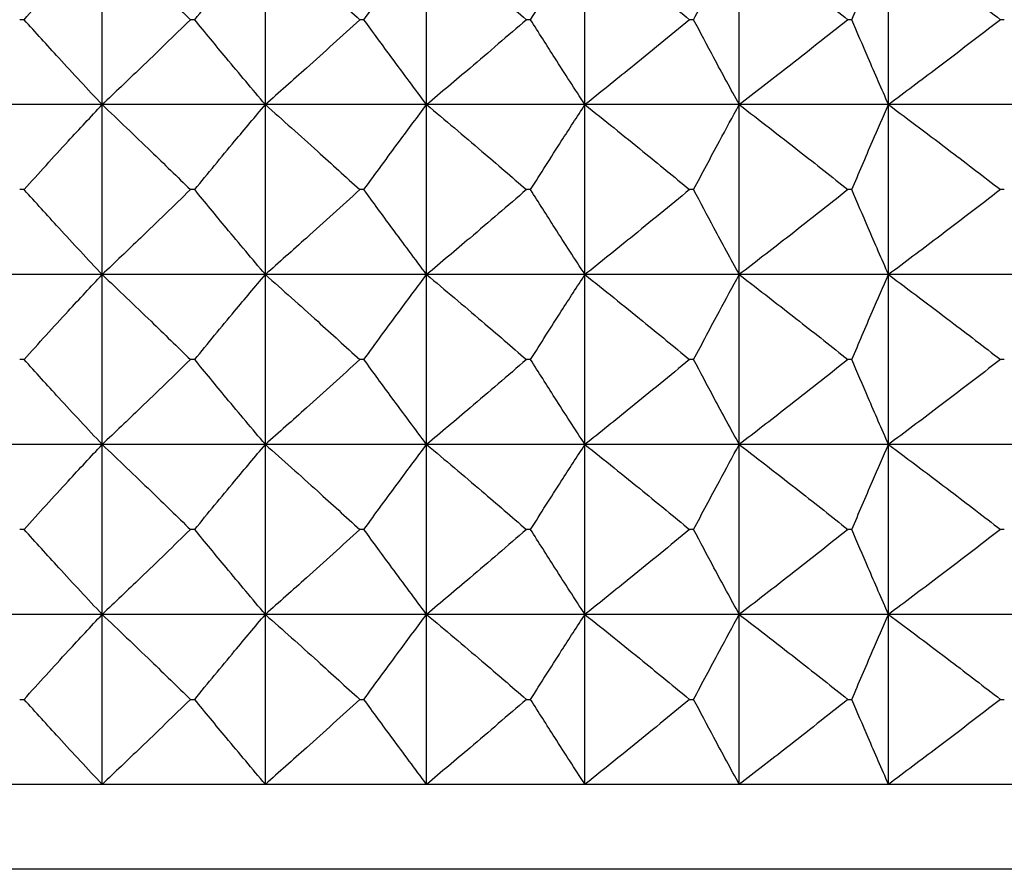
# Model space of a CAD drawing. Header units: millimetres. Extents: x 0 to 210, y 0 to 297.
# Tile 73 of 80: x 176.53 to 178.27, y 270.68 to 272.18. Entities that reach past the tile are written whole.
import ezdxf

# ---------------------------------------------------------------- set-up
doc = ezdxf.new("R2010")
doc.units = ezdxf.units.MM

msp = doc.modelspace()

# ---------------------------------------------------------------- linework, layer by layer
at = {"color": 7, "linetype": 'Continuous', "lineweight": 25}
for p, q in [((176.6774, 272.0273), (176.6774, 272.3273)), ((176.9655, 272.0273), (176.9655, 272.3273)), ((177.2502, 272.0273), (177.2502, 272.3273)), ((177.5297, 272.0273), (177.5297, 272.3273)), ((177.802, 272.0273), (177.802, 272.3273)), ((178.0655, 272.0273), (178.0655, 272.3273)), ((176.5396, 272.1773), (176.5319, 272.1773)), ((176.8408, 272.1773), (176.8332, 272.1773)), ((177.1395, 272.1773), (177.132, 272.1773)), ((177.4337, 272.1773), (177.4263, 272.1773)), ((177.7215, 272.1773), (177.7142, 272.1773)), ((178.0008, 272.1773), (177.9938, 272.1773)), ((178.2699, 272.1773), (178.2631, 272.1773)), ((176.6774, 272.0273), (176.3878, 272.0273)), ((176.6774, 271.7273), (176.6774, 272.0273)), ((176.9655, 272.0273), (176.6774, 272.0273)), ((176.9655, 271.7273), (176.9655, 272.0273)), ((177.2502, 272.0273), (176.9655, 272.0273)), ((177.2502, 271.7273), (177.2502, 272.0273)), ((177.5297, 272.0273), (177.2502, 272.0273)), ((177.5297, 271.7273), (177.5297, 272.0273)), ((177.802, 272.0273), (177.5297, 272.0273)), ((177.802, 271.7273), (177.802, 272.0273)), ((178.0655, 272.0273), (177.802, 272.0273)), ((178.0655, 271.7273), (178.0655, 272.0273)), ((178.3182, 272.0273), (178.0655, 272.0273)), ((176.5396, 271.8773), (176.5319, 271.8773)), ((176.8408, 271.8773), (176.8332, 271.8773)), ((177.1395, 271.8773), (177.132, 271.8773)), ((177.4337, 271.8773), (177.4263, 271.8773)), ((177.7215, 271.8773), (177.7142, 271.8773)), ((178.0008, 271.8773), (177.9938, 271.8773)), ((178.2699, 271.8773), (178.2631, 271.8773)), ((176.6774, 271.7273), (176.3878, 271.7273)), ((176.6774, 271.4273), (176.6774, 271.7273)), ((176.9655, 271.7273), (176.6774, 271.7273)), ((176.9655, 271.4273), (176.9655, 271.7273)), ((177.2502, 271.7273), (176.9655, 271.7273)), ((177.2502, 271.4273), (177.2502, 271.7273)), ((177.5297, 271.7273), (177.2502, 271.7273)), ((177.5297, 271.4273), (177.5297, 271.7273)), ((177.802, 271.7273), (177.5297, 271.7273)), ((177.802, 271.4273), (177.802, 271.7273)), ((178.0655, 271.7273), (177.802, 271.7273)), ((178.0655, 271.4273), (178.0655, 271.7273)), ((178.3182, 271.7273), (178.0655, 271.7273)), ((176.5396, 271.5773), (176.5319, 271.5773)), ((176.8408, 271.5773), (176.8332, 271.5773)), ((177.1395, 271.5773), (177.132, 271.5773)), ((177.4337, 271.5773), (177.4263, 271.5773)), ((177.7215, 271.5773), (177.7142, 271.5773)), ((178.0008, 271.5773), (177.9938, 271.5773)), ((178.2699, 271.5773), (178.2631, 271.5773)), ((176.6774, 271.4273), (176.3878, 271.4273)), ((176.6774, 271.1273), (176.6774, 271.4273)), ((176.9655, 271.4273), (176.6774, 271.4273)), ((176.9655, 271.1273), (176.9655, 271.4273)), ((177.2502, 271.4273), (176.9655, 271.4273)), ((177.2502, 271.1273), (177.2502, 271.4273)), ((177.5297, 271.4273), (177.2502, 271.4273)), ((177.5297, 271.1273), (177.5297, 271.4273)), ((177.802, 271.4273), (177.5297, 271.4273)), ((177.802, 271.1273), (177.802, 271.4273)), ((178.0655, 271.4273), (177.802, 271.4273)), ((178.0655, 271.1273), (178.0655, 271.4273)), ((178.3182, 271.4273), (178.0655, 271.4273)), ((176.5396, 271.2773), (176.5319, 271.2773)), ((176.8408, 271.2773), (176.8332, 271.2773)), ((177.1395, 271.2773), (177.132, 271.2773)), ((177.4337, 271.2773), (177.4263, 271.2773)), ((177.7215, 271.2773), (177.7142, 271.2773)), ((178.0008, 271.2773), (177.9938, 271.2773)), ((178.2699, 271.2773), (178.2631, 271.2773)), ((176.6774, 271.1273), (176.3878, 271.1273)), ((176.6774, 270.8273), (176.6774, 271.1273)), ((176.9655, 271.1273), (176.6774, 271.1273)), ((176.9655, 270.8273), (176.9655, 271.1273)), ((177.2502, 271.1273), (176.9655, 271.1273)), ((177.2502, 270.8273), (177.2502, 271.1273)), ((177.5297, 271.1273), (177.2502, 271.1273)), ((177.5297, 270.8273), (177.5297, 271.1273)), ((177.802, 271.1273), (177.5297, 271.1273)), ((177.802, 270.8273), (177.802, 271.1273)), ((178.0655, 271.1273), (177.802, 271.1273)), ((178.0655, 270.8273), (178.0655, 271.1273)), ((178.3182, 271.1273), (178.0655, 271.1273)), ((176.5319, 270.9773), (176.5396, 270.9773)), ((176.8332, 270.9773), (176.8408, 270.9773)), ((177.132, 270.9773), (177.1395, 270.9773)), ((177.4263, 270.9773), (177.4337, 270.9773)), ((177.7142, 270.9773), (177.7215, 270.9773)), ((177.9938, 270.9773), (178.0008, 270.9773)), ((178.2631, 270.9773), (178.2699, 270.9773)), ((176.6774, 270.8273), (176.3878, 270.8273)), ((176.9655, 270.8273), (176.6774, 270.8273)), ((177.2502, 270.8273), (176.9655, 270.8273)), ((177.5297, 270.8273), (177.2502, 270.8273)), ((177.802, 270.8273), (177.5297, 270.8273)), ((178.0655, 270.8273), (177.802, 270.8273)), ((178.3182, 270.8273), (178.0655, 270.8273)), ((180.1603, 270.6773), (172.7603, 270.6773))]:
    msp.add_line(p, q, dxfattribs=at)
for points, knots in [([(176.5396, 272.1773), (176.5654, 272.2059), (176.611, 272.2562), (176.6574, 272.3058), (176.6774, 272.3273)], [0, 0, 0, 0, 0.567662, 1, 1, 1, 1]), ([(176.6774, 272.3273), (176.7063, 272.2999), (176.7585, 272.2502), (176.8101, 272.1998), (176.8332, 272.1773)], [0, 0, 0, 0, 0.552617, 1, 1, 1, 1]), ([(176.8408, 272.1773), (176.8642, 272.2059), (176.9054, 272.2561), (176.9474, 272.3058), (176.9655, 272.3273)], [0, 0, 0, 0, 0.567896, 1, 1, 1, 1]), ([(176.9655, 272.3273), (176.9963, 272.2999), (177.0522, 272.2503), (177.1073, 272.1998), (177.132, 272.1773)], [0, 0, 0, 0, 0.5527732, 1, 1, 1, 1]), ([(177.1395, 272.1773), (177.1603, 272.2058), (177.1969, 272.2561), (177.2341, 272.3058), (177.2502, 272.3273)], [0, 0, 0, 0, 0.5681627, 1, 1, 1, 1]), ([(177.2502, 272.3273), (177.2828, 272.2999), (177.3419, 272.2503), (177.4002, 272.1998), (177.4263, 272.1773)], [0, 0, 0, 0, 0.5529034, 1, 1, 1, 1]), ([(177.4337, 272.1773), (177.4517, 272.2058), (177.4834, 272.256), (177.5157, 272.3058), (177.5297, 272.3273)], [0, 0, 0, 0, 0.5684579, 1, 1, 1, 1]), ([(177.5297, 272.3273), (177.5639, 272.2999), (177.6257, 272.2503), (177.6869, 272.1999), (177.7142, 272.1773)], [0, 0, 0, 0, 0.55301, 1, 1, 1, 1]), ([(177.7215, 272.1773), (177.7366, 272.2058), (177.7631, 272.256), (177.7903, 272.3058), (177.802, 272.3273)], [0, 0, 0, 0, 0.568774, 1, 1, 1, 1]), ([(177.802, 272.3273), (177.8376, 272.2999), (177.9018, 272.2503), (177.9654, 272.1999), (177.9938, 272.1773)], [0, 0, 0, 0, 0.553096, 1, 1, 1, 1]), ([(178.0008, 272.1773), (178.0129, 272.2058), (178.0342, 272.2559), (178.0561, 272.3058), (178.0655, 272.3273)], [0, 0, 0, 0, 0.569093, 1, 1, 1, 1]), ([(178.0655, 272.3273), (178.1021, 272.2999), (178.1683, 272.2503), (178.2339, 272.1999), (178.2631, 272.1773)], [0, 0, 0, 0, 0.5531633, 1, 1, 1, 1]), ([(176.6774, 272.0273), (176.6518, 272.0547), (176.6055, 272.1044), (176.56, 272.1548), (176.5396, 272.1773)], [0, 0, 0, 0, 0.552328, 1, 1, 1, 1]), ([(176.8332, 272.1773), (176.8039, 272.1487), (176.7523, 272.0984), (176.7, 272.0488), (176.6774, 272.0273)], [0, 0, 0, 0, 0.567371, 1, 1, 1, 1]), ([(176.9655, 272.0273), (176.9423, 272.0548), (176.9005, 272.1045), (176.8593, 272.1548), (176.8408, 272.1773)], [0, 0, 0, 0, 0.552096, 1, 1, 1, 1]), ([(177.132, 272.1773), (177.1007, 272.1487), (177.0455, 272.0983), (176.9897, 272.0488), (176.9655, 272.0273)], [0, 0, 0, 0, 0.567214, 1, 1, 1, 1]), ([(177.2502, 272.0273), (177.2297, 272.0548), (177.1924, 272.1045), (177.1559, 272.1548), (177.1395, 272.1773)], [0, 0, 0, 0, 0.551831, 1, 1, 1, 1]), ([(177.4263, 272.1773), (177.3932, 272.1487), (177.3349, 272.0983), (177.2758, 272.0488), (177.2502, 272.0273)], [0, 0, 0, 0, 0.5670832, 1, 1, 1, 1]), ([(177.5297, 272.0273), (177.5119, 272.0548), (177.4796, 272.1046), (177.4479, 272.1548), (177.4337, 272.1773)], [0, 0, 0, 0, 0.551538, 1, 1, 1, 1]), ([(177.7142, 272.1773), (177.6795, 272.1487), (177.6184, 272.0983), (177.5565, 272.0488), (177.5297, 272.0273)], [0, 0, 0, 0, 0.5669758, 1, 1, 1, 1]), ([(177.802, 272.0273), (177.7871, 272.0548), (177.7599, 272.1046), (177.7334, 272.1548), (177.7215, 272.1773)], [0, 0, 0, 0, 0.551225, 1, 1, 1, 1]), ([(177.9938, 272.1773), (177.9577, 272.1487), (177.8942, 272.0983), (177.8299, 272.0488), (177.802, 272.0273)], [0, 0, 0, 0, 0.566889, 1, 1, 1, 1]), ([(178.0655, 272.0273), (178.0534, 272.0548), (178.0316, 272.1047), (178.0103, 272.1548), (178.0008, 272.1773)], [0, 0, 0, 0, 0.550908, 1, 1, 1, 1]), ([(178.2631, 272.1773), (178.226, 272.1487), (178.1604, 272.0983), (178.0942, 272.0488), (178.0655, 272.0273)], [0, 0, 0, 0, 0.566822, 1, 1, 1, 1]), ([(176.5396, 271.8773), (176.5654, 271.9059), (176.611, 271.9562), (176.6574, 272.0058), (176.6774, 272.0273)], [0, 0, 0, 0, 0.567632, 1, 1, 1, 1]), ([(176.6774, 272.0273), (176.7063, 271.9999), (176.7585, 271.9502), (176.8101, 271.8998), (176.8332, 271.8773)], [0, 0, 0, 0, 0.552638, 1, 1, 1, 1]), ([(176.8408, 271.8773), (176.8642, 271.9059), (176.9054, 271.9561), (176.9474, 272.0058), (176.9655, 272.0273)], [0, 0, 0, 0, 0.5678631, 1, 1, 1, 1]), ([(176.9655, 272.0273), (176.9963, 271.9999), (177.0522, 271.9503), (177.1073, 271.8998), (177.132, 271.8773)], [0, 0, 0, 0, 0.552793, 1, 1, 1, 1]), ([(177.1395, 271.8773), (177.1603, 271.9058), (177.1969, 271.9561), (177.2341, 272.0058), (177.2502, 272.0273)], [0, 0, 0, 0, 0.5681263, 1, 1, 1, 1]), ([(177.2502, 272.0273), (177.2828, 271.9999), (177.3419, 271.9503), (177.4002, 271.8998), (177.4263, 271.8773)], [0, 0, 0, 0, 0.552922, 1, 1, 1, 1]), ([(177.4337, 271.8773), (177.4517, 271.9058), (177.4834, 271.956), (177.5157, 272.0058), (177.5297, 272.0273)], [0, 0, 0, 0, 0.568418, 1, 1, 1, 1]), ([(177.5297, 272.0273), (177.5639, 271.9999), (177.6257, 271.9503), (177.6869, 271.8998), (177.7142, 271.8773)], [0, 0, 0, 0, 0.553028, 1, 1, 1, 1]), ([(177.7215, 271.8773), (177.7366, 271.9058), (177.7631, 271.956), (177.7903, 272.0058), (177.802, 272.0273)], [0, 0, 0, 0, 0.56873, 1, 1, 1, 1]), ([(177.802, 272.0273), (177.8376, 271.9999), (177.9018, 271.9503), (177.9654, 271.8998), (177.9938, 271.8773)], [0, 0, 0, 0, 0.553113, 1, 1, 1, 1]), ([(178.0008, 271.8773), (178.0129, 271.9058), (178.0342, 271.9559), (178.0561, 272.0058), (178.0655, 272.0273)], [0, 0, 0, 0, 0.5690456, 1, 1, 1, 1]), ([(178.0655, 272.0273), (178.1021, 271.9999), (178.1683, 271.9503), (178.2339, 271.8998), (178.2631, 271.8773)], [0, 0, 0, 0, 0.553179, 1, 1, 1, 1]), ([(176.6774, 271.7273), (176.6518, 271.7547), (176.6055, 271.8044), (176.56, 271.8548), (176.5396, 271.8773)], [0, 0, 0, 0, 0.552328, 1, 1, 1, 1]), ([(176.8332, 271.8773), (176.8039, 271.8487), (176.7523, 271.7984), (176.7, 271.7488), (176.6774, 271.7273)], [0, 0, 0, 0, 0.567324, 1, 1, 1, 1]), ([(176.9655, 271.7273), (176.9423, 271.7548), (176.9005, 271.8045), (176.8593, 271.8548), (176.8408, 271.8773)], [0, 0, 0, 0, 0.552096, 1, 1, 1, 1]), ([(177.132, 271.8773), (177.1007, 271.8487), (177.0455, 271.7984), (176.9897, 271.7488), (176.9655, 271.7273)], [0, 0, 0, 0, 0.5671697, 1, 1, 1, 1]), ([(177.2502, 271.7273), (177.2297, 271.7548), (177.1924, 271.8045), (177.1559, 271.8548), (177.1395, 271.8773)], [0, 0, 0, 0, 0.551831, 1, 1, 1, 1]), ([(177.4263, 271.8773), (177.3932, 271.8487), (177.3348, 271.7983), (177.2758, 271.7488), (177.2502, 271.7273)], [0, 0, 0, 0, 0.567042, 1, 1, 1, 1]), ([(177.5297, 271.7273), (177.5119, 271.7548), (177.4796, 271.8046), (177.4479, 271.8548), (177.4337, 271.8773)], [0, 0, 0, 0, 0.551538, 1, 1, 1, 1]), ([(177.7142, 271.8773), (177.6795, 271.8487), (177.6184, 271.7983), (177.5565, 271.7488), (177.5297, 271.7273)], [0, 0, 0, 0, 0.566936, 1, 1, 1, 1]), ([(177.802, 271.7273), (177.7871, 271.7548), (177.7599, 271.8046), (177.7334, 271.8548), (177.7215, 271.8773)], [0, 0, 0, 0, 0.551225, 1, 1, 1, 1]), ([(177.9938, 271.8773), (177.9577, 271.8487), (177.8942, 271.7983), (177.8299, 271.7488), (177.802, 271.7273)], [0, 0, 0, 0, 0.566852, 1, 1, 1, 1]), ([(178.0655, 271.7273), (178.0534, 271.7548), (178.0316, 271.8047), (178.0103, 271.8548), (178.0008, 271.8773)], [0, 0, 0, 0, 0.550908, 1, 1, 1, 1]), ([(178.2631, 271.8773), (178.226, 271.8487), (178.1604, 271.7983), (178.0942, 271.7488), (178.0655, 271.7273)], [0, 0, 0, 0, 0.566785, 1, 1, 1, 1]), ([(176.5396, 271.5773), (176.5654, 271.6059), (176.611, 271.6562), (176.6574, 271.7058), (176.6774, 271.7273)], [0, 0, 0, 0, 0.567662, 1, 1, 1, 1]), ([(176.6774, 271.7273), (176.7063, 271.6999), (176.7585, 271.6502), (176.8101, 271.5998), (176.8332, 271.5773)], [0, 0, 0, 0, 0.552617, 1, 1, 1, 1]), ([(176.8408, 271.5773), (176.8642, 271.6059), (176.9054, 271.6561), (176.9474, 271.7058), (176.9655, 271.7273)], [0, 0, 0, 0, 0.567896, 1, 1, 1, 1]), ([(176.9655, 271.7273), (176.9963, 271.6999), (177.0522, 271.6503), (177.1073, 271.5999), (177.132, 271.5773)], [0, 0, 0, 0, 0.5527732, 1, 1, 1, 1]), ([(177.1395, 271.5773), (177.1603, 271.6059), (177.1969, 271.6561), (177.2341, 271.7058), (177.2502, 271.7273)], [0, 0, 0, 0, 0.5681627, 1, 1, 1, 1]), ([(177.2502, 271.7273), (177.2828, 271.6999), (177.3419, 271.6503), (177.4002, 271.5999), (177.4263, 271.5773)], [0, 0, 0, 0, 0.5529034, 1, 1, 1, 1]), ([(177.4337, 271.5773), (177.4517, 271.6058), (177.4834, 271.656), (177.5157, 271.7058), (177.5297, 271.7273)], [0, 0, 0, 0, 0.5684579, 1, 1, 1, 1]), ([(177.5297, 271.7273), (177.5639, 271.6999), (177.6257, 271.6503), (177.6869, 271.5999), (177.7142, 271.5773)], [0, 0, 0, 0, 0.55301, 1, 1, 1, 1]), ([(177.7215, 271.5773), (177.7366, 271.6058), (177.7631, 271.656), (177.7903, 271.7058), (177.802, 271.7273)], [0, 0, 0, 0, 0.568774, 1, 1, 1, 1]), ([(177.802, 271.7273), (177.8376, 271.6999), (177.9018, 271.6503), (177.9654, 271.5999), (177.9938, 271.5773)], [0, 0, 0, 0, 0.553096, 1, 1, 1, 1]), ([(178.0008, 271.5773), (178.0129, 271.6058), (178.0342, 271.6559), (178.0561, 271.7058), (178.0655, 271.7273)], [0, 0, 0, 0, 0.569093, 1, 1, 1, 1]), ([(178.0655, 271.7273), (178.1021, 271.6999), (178.1683, 271.6503), (178.2339, 271.5999), (178.2631, 271.5773)], [0, 0, 0, 0, 0.5531633, 1, 1, 1, 1]), ([(176.6774, 271.4273), (176.6518, 271.4548), (176.6055, 271.5044), (176.56, 271.5548), (176.5396, 271.5773)], [0, 0, 0, 0, 0.552328, 1, 1, 1, 1]), ([(176.8332, 271.5773), (176.8039, 271.5487), (176.7523, 271.4984), (176.7, 271.4488), (176.6774, 271.4273)], [0, 0, 0, 0, 0.567371, 1, 1, 1, 1]), ([(176.9655, 271.4273), (176.9423, 271.4548), (176.9005, 271.5045), (176.8593, 271.5548), (176.8408, 271.5773)], [0, 0, 0, 0, 0.552096, 1, 1, 1, 1]), ([(177.132, 271.5773), (177.1007, 271.5487), (177.0455, 271.4984), (176.9897, 271.4488), (176.9655, 271.4273)], [0, 0, 0, 0, 0.567214, 1, 1, 1, 1]), ([(177.2502, 271.4273), (177.2297, 271.4548), (177.1924, 271.5045), (177.1559, 271.5548), (177.1395, 271.5773)], [0, 0, 0, 0, 0.551831, 1, 1, 1, 1]), ([(177.4263, 271.5773), (177.3932, 271.5487), (177.3349, 271.4983), (177.2758, 271.4488), (177.2502, 271.4273)], [0, 0, 0, 0, 0.5670832, 1, 1, 1, 1]), ([(177.5297, 271.4273), (177.5119, 271.4548), (177.4796, 271.5046), (177.4479, 271.5548), (177.4337, 271.5773)], [0, 0, 0, 0, 0.551538, 1, 1, 1, 1]), ([(177.7142, 271.5773), (177.6795, 271.5487), (177.6184, 271.4983), (177.5565, 271.4488), (177.5297, 271.4273)], [0, 0, 0, 0, 0.5669758, 1, 1, 1, 1]), ([(177.802, 271.4273), (177.7871, 271.4548), (177.7599, 271.5046), (177.7334, 271.5548), (177.7215, 271.5773)], [0, 0, 0, 0, 0.551225, 1, 1, 1, 1]), ([(177.9938, 271.5773), (177.9577, 271.5487), (177.8942, 271.4983), (177.8299, 271.4488), (177.802, 271.4273)], [0, 0, 0, 0, 0.566889, 1, 1, 1, 1]), ([(178.0655, 271.4273), (178.0534, 271.4548), (178.0316, 271.5047), (178.0103, 271.5548), (178.0008, 271.5773)], [0, 0, 0, 0, 0.550908, 1, 1, 1, 1]), ([(178.2631, 271.5773), (178.226, 271.5487), (178.1604, 271.4983), (178.0942, 271.4488), (178.0655, 271.4273)], [0, 0, 0, 0, 0.566822, 1, 1, 1, 1]), ([(176.5396, 271.2773), (176.5654, 271.3059), (176.611, 271.3562), (176.6574, 271.4058), (176.6774, 271.4273)], [0, 0, 0, 0, 0.567632, 1, 1, 1, 1]), ([(176.6774, 271.4273), (176.7063, 271.3999), (176.7585, 271.3502), (176.8101, 271.2998), (176.8332, 271.2773)], [0, 0, 0, 0, 0.552638, 1, 1, 1, 1]), ([(176.8408, 271.2773), (176.8642, 271.3059), (176.9054, 271.3561), (176.9474, 271.4058), (176.9655, 271.4273)], [0, 0, 0, 0, 0.5678631, 1, 1, 1, 1]), ([(176.9655, 271.4273), (176.9963, 271.3999), (177.0522, 271.3503), (177.1073, 271.2998), (177.132, 271.2773)], [0, 0, 0, 0, 0.552793, 1, 1, 1, 1]), ([(177.1395, 271.2773), (177.1603, 271.3058), (177.1969, 271.3561), (177.2341, 271.4058), (177.2502, 271.4273)], [0, 0, 0, 0, 0.5681263, 1, 1, 1, 1]), ([(177.2502, 271.4273), (177.2828, 271.3999), (177.3419, 271.3503), (177.4002, 271.2998), (177.4263, 271.2773)], [0, 0, 0, 0, 0.552922, 1, 1, 1, 1]), ([(177.4337, 271.2773), (177.4517, 271.3058), (177.4834, 271.356), (177.5157, 271.4058), (177.5297, 271.4273)], [0, 0, 0, 0, 0.568418, 1, 1, 1, 1]), ([(177.5297, 271.4273), (177.5639, 271.3999), (177.6257, 271.3503), (177.6869, 271.2999), (177.7142, 271.2773)], [0, 0, 0, 0, 0.553028, 1, 1, 1, 1]), ([(177.7215, 271.2773), (177.7366, 271.3058), (177.7631, 271.356), (177.7903, 271.4058), (177.802, 271.4273)], [0, 0, 0, 0, 0.56873, 1, 1, 1, 1]), ([(177.802, 271.4273), (177.8376, 271.3999), (177.9018, 271.3503), (177.9654, 271.2999), (177.9938, 271.2773)], [0, 0, 0, 0, 0.553113, 1, 1, 1, 1]), ([(178.0008, 271.2773), (178.0129, 271.3058), (178.0342, 271.3559), (178.0561, 271.4058), (178.0655, 271.4273)], [0, 0, 0, 0, 0.5690456, 1, 1, 1, 1]), ([(178.0655, 271.4273), (178.1021, 271.3999), (178.1683, 271.3503), (178.2339, 271.2999), (178.2631, 271.2773)], [0, 0, 0, 0, 0.553179, 1, 1, 1, 1]), ([(176.6774, 271.1273), (176.6518, 271.1547), (176.6055, 271.2044), (176.56, 271.2548), (176.5396, 271.2773)], [0, 0, 0, 0, 0.552328, 1, 1, 1, 1]), ([(176.8332, 271.2773), (176.8039, 271.2487), (176.7523, 271.1984), (176.7, 271.1488), (176.6774, 271.1273)], [0, 0, 0, 0, 0.567371, 1, 1, 1, 1]), ([(176.9655, 271.1273), (176.9423, 271.1548), (176.9005, 271.2045), (176.8593, 271.2548), (176.8408, 271.2773)], [0, 0, 0, 0, 0.552096, 1, 1, 1, 1]), ([(177.132, 271.2773), (177.1007, 271.2487), (177.0455, 271.1983), (176.9897, 271.1488), (176.9655, 271.1273)], [0, 0, 0, 0, 0.567214, 1, 1, 1, 1]), ([(177.2502, 271.1273), (177.2297, 271.1548), (177.1924, 271.2045), (177.1559, 271.2548), (177.1395, 271.2773)], [0, 0, 0, 0, 0.551831, 1, 1, 1, 1]), ([(177.4263, 271.2773), (177.3932, 271.2487), (177.3349, 271.1983), (177.2758, 271.1488), (177.2502, 271.1273)], [0, 0, 0, 0, 0.5670832, 1, 1, 1, 1]), ([(177.5297, 271.1273), (177.5119, 271.1548), (177.4796, 271.2046), (177.4479, 271.2548), (177.4337, 271.2773)], [0, 0, 0, 0, 0.551538, 1, 1, 1, 1]), ([(177.7142, 271.2773), (177.6795, 271.2487), (177.6184, 271.1983), (177.5565, 271.1488), (177.5297, 271.1273)], [0, 0, 0, 0, 0.5669758, 1, 1, 1, 1]), ([(177.802, 271.1273), (177.7871, 271.1548), (177.7599, 271.2046), (177.7334, 271.2548), (177.7215, 271.2773)], [0, 0, 0, 0, 0.551225, 1, 1, 1, 1]), ([(177.9938, 271.2773), (177.9577, 271.2487), (177.8942, 271.1983), (177.8299, 271.1488), (177.802, 271.1273)], [0, 0, 0, 0, 0.566889, 1, 1, 1, 1]), ([(178.0655, 271.1273), (178.0534, 271.1548), (178.0316, 271.2047), (178.0103, 271.2548), (178.0008, 271.2773)], [0, 0, 0, 0, 0.550908, 1, 1, 1, 1]), ([(178.2631, 271.2773), (178.226, 271.2487), (178.1604, 271.1983), (178.0942, 271.1488), (178.0655, 271.1273)], [0, 0, 0, 0, 0.566822, 1, 1, 1, 1]), ([(176.5396, 270.9773), (176.5654, 271.0059), (176.611, 271.0562), (176.6574, 271.1058), (176.6774, 271.1273)], [0, 0, 0, 0, 0.5676085, 1, 1, 1, 1]), ([(176.6774, 271.1273), (176.7063, 271.0999), (176.7585, 271.0502), (176.8101, 270.9999), (176.8332, 270.9773)], [0, 0, 0, 0, 0.552617, 1, 1, 1, 1]), ([(176.8408, 270.9773), (176.8642, 271.0059), (176.9054, 271.0561), (176.9474, 271.1058), (176.9655, 271.1273)], [0, 0, 0, 0, 0.5678376, 1, 1, 1, 1]), ([(176.9655, 271.1273), (176.9963, 271.0999), (177.0522, 271.0503), (177.1073, 270.9999), (177.132, 270.9773)], [0, 0, 0, 0, 0.5527732, 1, 1, 1, 1]), ([(177.1395, 270.9773), (177.1603, 271.0059), (177.1969, 271.0561), (177.2341, 271.1058), (177.2502, 271.1273)], [0, 0, 0, 0, 0.5680984, 1, 1, 1, 1]), ([(177.2502, 271.1273), (177.2828, 271.0999), (177.3419, 271.0503), (177.4002, 270.9999), (177.4263, 270.9773)], [0, 0, 0, 0, 0.5529034, 1, 1, 1, 1]), ([(177.4337, 270.9773), (177.4517, 271.0058), (177.4834, 271.056), (177.5157, 271.1058), (177.5297, 271.1273)], [0, 0, 0, 0, 0.568388, 1, 1, 1, 1]), ([(177.5297, 271.1273), (177.5639, 271.0999), (177.6257, 271.0503), (177.6869, 270.9999), (177.7142, 270.9773)], [0, 0, 0, 0, 0.55301, 1, 1, 1, 1]), ([(177.7215, 270.9773), (177.7366, 271.0058), (177.7631, 271.056), (177.7903, 271.1058), (177.802, 271.1273)], [0, 0, 0, 0, 0.5686967, 1, 1, 1, 1]), ([(177.802, 271.1273), (177.8376, 271.0999), (177.9018, 271.0503), (177.9654, 270.9999), (177.9938, 270.9773)], [0, 0, 0, 0, 0.553096, 1, 1, 1, 1]), ([(178.0008, 270.9773), (178.0129, 271.0058), (178.0342, 271.0559), (178.0561, 271.1058), (178.0655, 271.1273)], [0, 0, 0, 0, 0.569009, 1, 1, 1, 1]), ([(178.0655, 271.1273), (178.1021, 271.0999), (178.1683, 271.0503), (178.2339, 270.9999), (178.2631, 270.9773)], [0, 0, 0, 0, 0.5531633, 1, 1, 1, 1]), ([(176.6774, 270.8273), (176.6518, 270.8547), (176.6055, 270.9044), (176.56, 270.9548), (176.5396, 270.9773)], [0, 0, 0, 0, 0.552352, 1, 1, 1, 1]), ([(176.8332, 270.9773), (176.8039, 270.9487), (176.7523, 270.8984), (176.7, 270.8488), (176.6774, 270.8273)], [0, 0, 0, 0, 0.567344, 1, 1, 1, 1]), ([(176.9655, 270.8273), (176.9423, 270.8548), (176.9005, 270.9045), (176.8593, 270.9548), (176.8408, 270.9773)], [0, 0, 0, 0, 0.552122, 1, 1, 1, 1]), ([(177.132, 270.9773), (177.1007, 270.9487), (177.0455, 270.8984), (176.9897, 270.8488), (176.9655, 270.8273)], [0, 0, 0, 0, 0.567189, 1, 1, 1, 1]), ([(177.2502, 270.8273), (177.2297, 270.8548), (177.1924, 270.9045), (177.1559, 270.9548), (177.1395, 270.9773)], [0, 0, 0, 0, 0.55186, 1, 1, 1, 1]), ([(177.4263, 270.9773), (177.3932, 270.9487), (177.3349, 270.8983), (177.2758, 270.8488), (177.2502, 270.8273)], [0, 0, 0, 0, 0.5670597, 1, 1, 1, 1]), ([(177.5297, 270.8273), (177.5119, 270.8548), (177.4796, 270.9046), (177.4479, 270.9548), (177.4337, 270.9773)], [0, 0, 0, 0, 0.5515697, 1, 1, 1, 1]), ([(177.7142, 270.9773), (177.6795, 270.9487), (177.6184, 270.8983), (177.5565, 270.8488), (177.5297, 270.8273)], [0, 0, 0, 0, 0.566954, 1, 1, 1, 1]), ([(177.802, 270.8273), (177.7871, 270.8548), (177.7599, 270.9046), (177.7334, 270.9548), (177.7215, 270.9773)], [0, 0, 0, 0, 0.55126, 1, 1, 1, 1]), ([(177.9938, 270.9773), (177.9577, 270.9487), (177.8942, 270.8983), (177.8299, 270.8488), (177.802, 270.8273)], [0, 0, 0, 0, 0.566868, 1, 1, 1, 1]), ([(178.0655, 270.8273), (178.0534, 270.8548), (178.0316, 270.9047), (178.0103, 270.9548), (178.0008, 270.9773)], [0, 0, 0, 0, 0.550946, 1, 1, 1, 1]), ([(178.2631, 270.9773), (178.226, 270.9487), (178.1604, 270.8983), (178.0942, 270.8488), (178.0655, 270.8273)], [0, 0, 0, 0, 0.566801, 1, 1, 1, 1])]:
    msp.add_open_spline(points, degree=3, knots=knots, dxfattribs=at)

doc.saveas('drawing.dxf')
